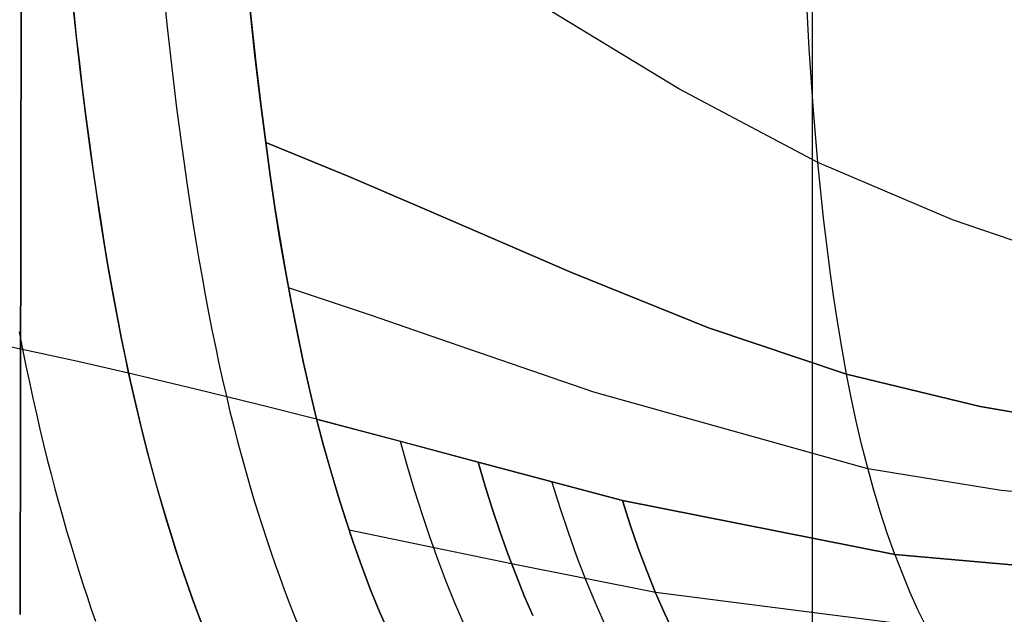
# Model space of a CAD drawing. Header units: millimetres. Extents: x -273 to 273, y -240 to 302.
# Tile 185 of 256: x 204 to 220, y -226 to -217. Entities that reach past the tile are written whole.
import ezdxf

# ---------------------------------------------------------------- set-up
doc = ezdxf.new("R2010")
doc.units = ezdxf.units.MM
doc.header["$MEASUREMENT"] = 0
doc.layers.add('IGES level 1', color=7, linetype='Continuous', true_color=0x3e413d)
doc.layers.add('IGES level 2', color=7, linetype='Continuous', true_color=0x008000)

msp = doc.modelspace()

# ---------------------------------------------------------------- linework, layer by layer
at = {"layer": 'IGES level 1'}
for p, q in [((204.21, -194.451, 427.487), (204.161, -226.317, 428.081)), ((204.161, -226.317, 428.081), (204.21, -194.451, 427.487)), ((216.727, -202.665, 209.381), (216.727, -237.369, 209.381))]:
    msp.add_line(p, q, dxfattribs=at)
at = {"layer": 'IGES level 2', "color": 31, "true_color": 0xfabe47}
for p, q in [((216.68, -217.335, 546.111), (216.584, -215.461, 546.338)), ((205.044, -217.059, 507.117), (204.973, -216.387, 507.324)), ((206.425, -216.337, 511.008), (206.494, -216.995, 510.82)), ((207.769, -216.327, 514.788), (207.835, -216.968, 514.618)), ((205.006, -216.7, 507.23), (205.053, -217.137, 507.092)), ((207.887, -217.442, 514.483), (207.81, -216.729, 514.684)), ((214.611, -217.972, 538.206), (212.414, -216.639, 530.473)), ((205.12, -217.719, 506.895), (205.044, -217.059, 507.117)), ((206.494, -216.995, 510.82), (206.567, -217.641, 510.617)), ((207.835, -216.968, 514.618), (207.905, -217.598, 514.435)), ((205.053, -217.137, 507.092), (205.102, -217.569, 506.948)), ((216.743, -218.249, 545.983), (216.68, -217.335, 546.111)), ((205.102, -217.569, 506.948), (205.153, -217.995, 506.796)), ((207.97, -218.141, 514.263), (207.887, -217.442, 514.483)), ((205.199, -218.365, 506.657), (205.12, -217.719, 506.895)), ((206.567, -217.641, 510.617), (206.644, -218.274, 510.399)), ((207.905, -217.598, 514.435), (207.979, -218.218, 514.238)), ((205.153, -217.995, 506.796), (205.206, -218.415, 506.638)), ((216.818, -219.144, 545.843), (214.611, -217.972, 538.206)), ((208.057, -218.825, 514.026), (207.97, -218.141, 514.263)), ((206.644, -218.274, 510.399), (206.726, -218.895, 510.165)), ((207.979, -218.218, 514.238), (208.057, -218.825, 514.026)), ((216.818, -219.144, 545.843), (216.743, -218.249, 545.983)), ((205.283, -218.998, 506.402), (205.199, -218.365, 506.657)), ((205.206, -218.415, 506.638), (205.26, -218.83, 506.472)), ((205.26, -218.83, 506.472), (205.316, -219.238, 506.299)), ((206.726, -218.895, 510.165), (206.812, -219.504, 509.915)), ((208.128, -219.345, 513.833), (208.057, -218.825, 514.026)), ((209.374, -219.367, 517.759), (208.057, -218.825, 514.026)), ((208.057, -218.825, 514.026), (208.128, -219.345, 513.833)), ((208.057, -218.825, 514.026), (209.374, -219.367, 517.759)), ((205.371, -219.616, 506.129), (205.283, -218.998, 506.402)), ((205.316, -219.238, 506.299), (205.375, -219.641, 506.118)), ((216.907, -220.02, 545.689), (216.818, -219.144, 545.843)), ((218.95, -220.053, 552.676), (216.818, -219.144, 545.843)), ((208.204, -219.859, 513.624), (208.128, -219.345, 513.833)), ((208.128, -219.345, 513.833), (208.204, -219.859, 513.624)), ((210.609, -219.894, 521.578), (209.374, -219.367, 517.759)), ((209.374, -219.367, 517.759), (210.609, -219.894, 521.578)), ((206.812, -219.504, 509.915), (206.903, -220.098, 509.648)), ((205.417, -219.92, 505.985), (205.371, -219.616, 506.129)), ((205.375, -219.641, 506.118), (205.435, -220.037, 505.929)), ((208.284, -220.364, 513.399), (208.204, -219.859, 513.624)), ((208.204, -219.859, 513.624), (208.285, -220.365, 513.399)), ((212.906, -220.888, 529.39), (210.609, -219.894, 521.578)), ((210.609, -219.894, 521.578), (212.906, -220.888, 529.39)), ((205.464, -220.221, 505.837), (205.417, -219.92, 505.985)), ((205.435, -220.037, 505.929), (205.497, -220.426, 505.732)), ((217.012, -220.873, 545.518), (216.907, -220.02, 545.689)), ((221.161, -220.807, 559.215), (218.95, -220.053, 552.676)), ((205.512, -220.517, 505.685), (205.464, -220.221, 505.837)), ((206.903, -220.098, 509.648), (206.95, -220.39, 509.508)), ((208.37, -220.862, 513.159), (208.284, -220.364, 513.399)), ((208.285, -220.365, 513.399), (208.37, -220.862, 513.159)), ((205.497, -220.426, 505.732), (205.561, -220.81, 505.527)), ((205.561, -220.809, 505.527), (205.512, -220.517, 505.685)), ((206.95, -220.39, 509.508), (206.998, -220.679, 509.363)), ((206.998, -220.679, 509.363), (207.048, -220.963, 509.213)), ((205.612, -221.098, 505.364), (205.561, -220.809, 505.527)), ((205.561, -220.81, 505.527), (205.627, -221.186, 505.313)), ((207.048, -220.963, 509.213), (207.099, -221.245, 509.059)), ((208.46, -221.351, 512.903), (208.37, -220.862, 513.159)), ((208.37, -220.862, 513.159), (208.46, -221.352, 512.904)), ((215.083, -221.769, 537.292), (212.906, -220.888, 529.39)), ((212.906, -220.888, 529.39), (215.083, -221.769, 537.292)), ((217.07, -221.29, 545.425), (217.012, -220.873, 545.518)), ((205.663, -221.383, 505.197), (205.612, -221.098, 505.364)), ((209.738, -221.572, 516.796), (208.419, -221.131, 513.022)), ((205.627, -221.186, 505.313), (205.696, -221.556, 505.091)), ((207.099, -221.245, 509.059), (207.151, -221.522, 508.901)), ((217.133, -221.7, 545.327), (217.07, -221.29, 545.425)), ((205.716, -221.663, 505.024), (205.663, -221.383, 505.197)), ((208.554, -221.832, 512.632), (208.46, -221.351, 512.903)), ((208.46, -221.352, 512.904), (208.555, -221.832, 512.633)), ((205.696, -221.556, 505.091), (205.766, -221.918, 504.86)), ((207.151, -221.522, 508.901), (207.205, -221.796, 508.737)), ((210.974, -221.999, 520.666), (209.738, -221.572, 516.796)), ((205.771, -221.94, 504.846), (205.716, -221.663, 505.024)), ((217.272, -222.499, 545.115), (215.083, -221.769, 537.292)), ((215.083, -221.769, 537.292), (217.272, -222.499, 545.115)), ((217.2, -222.103, 545.224), (217.133, -221.7, 545.327)), ((203.319, -221.922, 499.464), (204.22, -222.11, 501.11)), ((204.147, -221.828, 501.266), (204.201, -222.106, 501.074)), ((205.766, -221.918, 504.86), (205.839, -222.274, 504.62)), ((205.826, -222.212, 504.663), (205.771, -221.94, 504.846)), ((207.205, -221.796, 508.737), (207.26, -222.065, 508.568)), ((208.653, -222.302, 512.347), (208.554, -221.832, 512.632)), ((208.555, -221.832, 512.633), (208.654, -222.303, 512.348)), ((207.26, -222.065, 508.568), (207.316, -222.331, 508.394)), ((213.265, -222.789, 528.6), (210.974, -221.999, 520.666)), ((204.201, -222.106, 501.074), (204.254, -222.368, 500.885)), ((204.22, -222.11, 501.11), (205.075, -222.296, 502.781)), ((205.883, -222.48, 504.474), (205.826, -222.212, 504.663)), ((217.272, -222.499, 545.115), (217.2, -222.103, 545.224)), ((204.254, -222.368, 500.885), (204.308, -222.626, 500.691)), ((205.075, -222.296, 502.781), (205.883, -222.48, 504.474)), ((205.839, -222.274, 504.62), (205.914, -222.622, 504.371)), ((207.316, -222.331, 508.394), (207.374, -222.593, 508.216)), ((208.757, -222.763, 512.047), (208.653, -222.302, 512.347)), ((208.654, -222.303, 512.348), (208.757, -222.764, 512.048)), ((205.883, -222.48, 504.474), (206.944, -222.732, 506.865)), ((205.939, -222.733, 504.289), (205.883, -222.48, 504.474)), ((219.393, -223.015, 552.122), (217.272, -222.499, 545.115)), ((217.344, -222.874, 545.007), (217.272, -222.499, 545.115)), ((217.272, -222.499, 545.115), (219.393, -223.015, 552.122)), ((204.308, -222.626, 500.691), (204.363, -222.88, 500.492)), ((205.914, -222.622, 504.371), (205.992, -222.964, 504.112)), ((207.374, -222.593, 508.216), (207.433, -222.851, 508.032)), ((204.363, -222.88, 500.492), (204.419, -223.13, 500.288)), ((205.996, -222.981, 504.098), (205.939, -222.733, 504.289)), ((206.944, -222.732, 506.865), (207.938, -222.976, 509.286)), ((207.433, -222.851, 508.032), (207.491, -223.093, 507.851)), ((208.865, -223.213, 511.733), (208.757, -222.763, 512.047)), ((208.757, -222.764, 512.048), (208.865, -223.214, 511.734)), ((217.609, -224.003, 544.615), (213.265, -222.789, 528.6)), ((217.423, -223.245, 544.889), (217.344, -222.874, 545.007)), ((205.992, -222.964, 504.112), (206.071, -223.298, 503.844)), ((206.054, -223.226, 503.903), (205.996, -222.981, 504.098)), ((207.938, -222.976, 509.286), (208.865, -223.213, 511.734)), ((221.592, -223.395, 558.817), (219.393, -223.015, 552.122)), ((219.393, -223.015, 552.122), (221.592, -223.395, 558.817)), ((204.419, -223.13, 500.288), (204.476, -223.376, 500.079)), ((207.491, -223.093, 507.851), (207.551, -223.332, 507.665)), ((206.113, -223.467, 503.702), (206.054, -223.226, 503.903)), ((206.071, -223.298, 503.844), (206.153, -223.624, 503.566)), ((207.551, -223.332, 507.665), (207.611, -223.568, 507.474)), ((208.975, -223.632, 511.412), (208.865, -223.213, 511.733)), ((210.202, -223.568, 515.6), (208.865, -223.214, 511.734)), ((208.865, -223.214, 511.734), (208.975, -223.632, 511.413)), ((208.865, -223.214, 511.734), (210.191, -223.565, 515.566)), ((217.509, -223.611, 544.763), (217.423, -223.245, 544.889)), ((204.476, -223.376, 500.079), (204.534, -223.618, 499.864)), ((206.173, -223.704, 503.496), (206.113, -223.467, 503.702)), ((204.534, -223.618, 499.864), (204.593, -223.856, 499.643)), ((206.153, -223.624, 503.566), (206.236, -223.944, 503.279)), ((207.611, -223.568, 507.474), (207.673, -223.799, 507.279)), ((209.088, -224.038, 511.076), (208.975, -223.632, 511.412)), ((208.975, -223.632, 511.413), (209.089, -224.039, 511.077)), ((210.191, -223.565, 515.566), (210.303, -223.964, 515.259)), ((210.191, -223.565, 515.566), (211.429, -223.9, 519.504)), ((211.429, -223.9, 519.504), (210.202, -223.568, 515.6)), ((217.601, -223.973, 544.627), (217.509, -223.611, 544.763)), ((206.235, -223.937, 503.285), (206.173, -223.704, 503.496)), ((207.673, -223.799, 507.279), (207.736, -224.027, 507.079)), ((204.593, -223.856, 499.643), (204.653, -224.091, 499.417)), ((206.297, -224.167, 503.069), (206.235, -223.937, 503.285)), ((206.236, -223.944, 503.279), (206.322, -224.257, 502.982)), ((210.303, -223.964, 515.259), (210.418, -224.352, 514.941)), ((211.541, -224.279, 519.216), (211.429, -223.9, 519.504)), ((213.715, -224.508, 527.602), (211.429, -223.9, 519.504)), ((211.429, -223.9, 519.504), (211.541, -224.279, 519.216)), ((211.429, -223.9, 519.504), (213.715, -224.508, 527.602)), ((217.7, -224.329, 544.483), (217.601, -223.973, 544.627)), ((204.653, -224.091, 499.417), (204.714, -224.321, 499.186)), ((207.736, -224.027, 507.079), (207.8, -224.251, 506.873)), ((209.205, -224.433, 510.728), (209.088, -224.038, 511.076)), ((209.089, -224.039, 511.077), (209.206, -224.433, 510.729)), ((219.725, -224.345, 551.756), (217.609, -224.003, 544.615)), ((206.36, -224.393, 502.847), (206.297, -224.167, 503.069)), ((206.322, -224.257, 502.982), (206.409, -224.563, 502.675)), ((207.8, -224.251, 506.873), (207.865, -224.472, 506.663)), ((211.656, -224.648, 518.917), (211.541, -224.279, 519.216)), ((211.541, -224.279, 519.216), (211.656, -224.648, 518.917)), ((212.598, -224.216, 523.524), (212.723, -224.619, 523.223)), ((204.714, -224.321, 499.186), (204.775, -224.548, 498.949)), ((206.425, -224.615, 502.621), (206.36, -224.393, 502.847)), ((209.326, -224.815, 510.367), (209.205, -224.433, 510.728)), ((209.206, -224.433, 510.729), (209.326, -224.815, 510.368)), ((210.418, -224.352, 514.941), (210.537, -224.729, 514.61)), ((217.806, -224.68, 544.329), (217.7, -224.329, 544.483)), ((221.919, -224.557, 558.573), (219.725, -224.345, 551.756)), ((204.775, -224.548, 498.949), (204.837, -224.771, 498.706)), ((206.409, -224.563, 502.675), (206.498, -224.862, 502.358)), ((207.865, -224.472, 506.663), (207.932, -224.689, 506.448)), ((213.839, -224.89, 527.326), (213.715, -224.508, 527.602)), ((218.036, -225.363, 543.997), (213.715, -224.508, 527.602)), ((213.715, -224.508, 527.602), (213.839, -224.89, 527.326)), ((213.715, -224.508, 527.602), (218.036, -225.363, 543.997)), ((206.49, -224.834, 502.388), (206.425, -224.615, 502.621)), ((207.932, -224.689, 506.448), (207.999, -224.903, 506.227)), ((210.537, -224.729, 514.61), (210.66, -225.094, 514.268)), ((211.776, -225.007, 518.608), (211.656, -224.648, 518.917)), ((211.656, -224.648, 518.917), (211.776, -225.007, 518.608)), ((212.723, -224.619, 523.223), (212.853, -225.011, 522.91)), ((217.918, -225.025, 544.168), (217.806, -224.68, 544.329)), ((204.837, -224.771, 498.706), (204.9, -224.99, 498.458)), ((206.556, -225.049, 502.151), (206.49, -224.834, 502.388)), ((206.498, -224.862, 502.358), (206.589, -225.154, 502.031)), ((207.999, -224.903, 506.227), (208.068, -225.113, 506.002)), ((209.449, -225.184, 509.994), (209.326, -224.815, 510.367)), ((209.326, -224.815, 510.368), (209.449, -225.185, 509.995)), ((213.968, -225.261, 527.039), (213.839, -224.89, 527.326)), ((213.839, -224.89, 527.326), (213.968, -225.261, 527.039)), ((204.9, -224.99, 498.458), (204.964, -225.206, 498.204)), ((206.623, -225.26, 501.908), (206.556, -225.049, 502.151)), ((210.728, -225.255, 514.153), (209.379, -224.977, 510.208)), ((211.9, -225.355, 518.288), (211.776, -225.007, 518.608)), ((211.776, -225.007, 518.608), (211.9, -225.355, 518.288)), ((212.853, -225.011, 522.91), (212.989, -225.39, 522.584)), ((218.036, -225.363, 543.997), (217.918, -225.025, 544.168)), ((204.964, -225.206, 498.204), (205.028, -225.418, 497.945)), ((206.589, -225.154, 502.031), (206.681, -225.44, 501.694)), ((208.068, -225.113, 506.002), (208.138, -225.32, 505.772)), ((209.576, -225.54, 509.61), (209.449, -225.184, 509.994)), ((209.449, -225.185, 509.995), (209.576, -225.54, 509.61)), ((210.66, -225.094, 514.268), (210.786, -225.447, 513.915)), ((206.691, -225.468, 501.66), (206.623, -225.26, 501.908)), ((208.138, -225.32, 505.772), (208.208, -225.523, 505.536)), ((211.958, -225.511, 518.138), (210.728, -225.255, 514.153)), ((212.028, -225.692, 517.959), (211.9, -225.355, 518.288)), ((211.9, -225.355, 518.288), (212.028, -225.692, 517.959)), ((214.103, -225.621, 526.741), (213.968, -225.261, 527.039)), ((213.968, -225.261, 527.039), (214.103, -225.621, 526.741)), ((220.145, -225.548, 551.31), (218.036, -225.363, 543.997)), ((218.036, -225.363, 543.997), (218.151, -225.661, 543.831)), ((218.036, -225.363, 543.997), (220.145, -225.548, 551.31)), ((205.028, -225.418, 497.945), (205.092, -225.626, 497.679)), ((206.681, -225.44, 501.694), (206.775, -225.719, 501.347)), ((206.759, -225.673, 501.406), (206.691, -225.468, 501.66)), ((208.208, -225.523, 505.536), (208.28, -225.723, 505.296)), ((210.786, -225.447, 513.915), (210.916, -225.788, 513.551)), ((214.241, -225.965, 526.437), (211.958, -225.511, 518.138)), ((212.989, -225.39, 522.584), (213.13, -225.758, 522.247)), ((205.092, -225.626, 497.679), (205.157, -225.831, 497.408)), ((206.828, -225.873, 501.147), (206.759, -225.673, 501.406)), ((209.705, -225.882, 509.213), (209.576, -225.54, 509.61)), ((209.576, -225.54, 509.61), (209.705, -225.882, 509.214)), ((212.159, -226.018, 517.619), (212.028, -225.692, 517.959)), ((212.028, -225.692, 517.959), (212.159, -226.018, 517.619)), ((214.243, -225.97, 526.432), (214.103, -225.621, 526.741)), ((214.103, -225.621, 526.741), (214.243, -225.97, 526.432)), ((218.151, -225.661, 543.831), (218.272, -225.951, 543.658)), ((205.157, -225.831, 497.408), (205.223, -226.032, 497.131)), ((206.775, -225.719, 501.347), (206.87, -225.992, 500.989)), ((208.28, -225.723, 505.296), (208.352, -225.92, 505.051)), ((210.916, -225.788, 513.551), (211.049, -226.116, 513.177)), ((213.13, -225.758, 522.247), (213.277, -226.113, 521.899)), ((206.898, -226.071, 500.882), (206.828, -225.873, 501.147)), ((206.87, -225.992, 500.989), (206.966, -226.258, 500.622)), ((208.352, -225.92, 505.051), (208.426, -226.113, 504.8)), ((209.837, -226.21, 508.806), (209.705, -225.882, 509.213)), ((209.705, -225.882, 509.214), (209.837, -226.21, 508.807)), ((218.535, -226.516, 543.283), (214.241, -225.965, 526.437)), ((214.389, -226.307, 526.112), (214.243, -225.97, 526.432)), ((214.243, -225.97, 526.432), (214.389, -226.307, 526.112)), ((218.272, -225.951, 543.658), (218.399, -226.234, 543.476)), ((205.223, -226.032, 497.131), (205.289, -226.229, 496.849)), ((206.969, -226.265, 500.612), (206.898, -226.071, 500.882)), ((208.426, -226.113, 504.8), (208.5, -226.302, 504.545)), ((211.049, -226.116, 513.177), (211.185, -226.431, 512.793)), ((212.295, -226.333, 517.271), (212.159, -226.018, 517.619)), ((212.159, -226.018, 517.619), (212.295, -226.333, 517.271)), ((213.277, -226.113, 521.899), (213.429, -226.454, 521.541)), ((205.289, -226.229, 496.849), (205.356, -226.423, 496.56)), ((206.966, -226.258, 500.622), (207.063, -226.517, 500.244)), ((207.04, -226.455, 500.336), (206.969, -226.265, 500.612)), ((208.5, -226.302, 504.545), (208.651, -226.672, 504.019)), ((209.971, -226.523, 508.389), (209.837, -226.21, 508.806)), ((209.837, -226.21, 508.807), (209.971, -226.523, 508.389)), ((214.54, -226.632, 525.783), (214.389, -226.307, 526.112)), ((214.389, -226.307, 526.112), (214.54, -226.632, 525.783)), ((218.399, -226.234, 543.476), (218.532, -226.509, 543.287))]:
    msp.add_line(p, q, dxfattribs=at)

doc.saveas('drawing.dxf')
